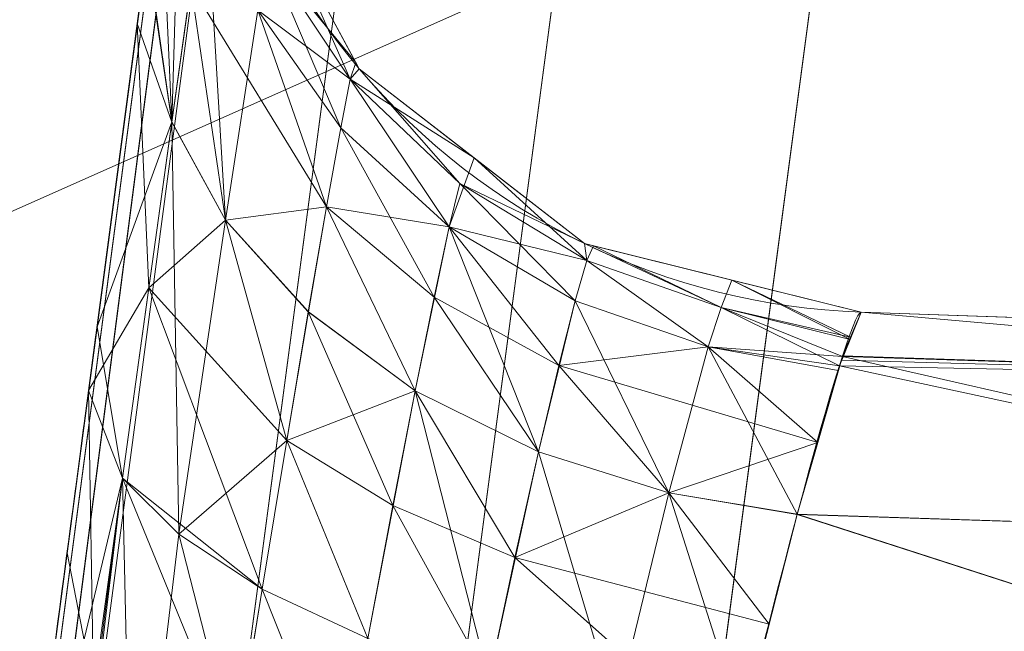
# Model space of a CAD drawing. Header units: millimetres. Extents: x -71 to 71, y -145 to 145.
# Tile 218 of 256: x -55.446 to -55.017, y 19.401 to 19.668. Entities that reach past the tile are written whole.
import ezdxf

# ---------------------------------------------------------------- set-up
doc = ezdxf.new("R2010")
doc.units = ezdxf.units.MM
doc.layers.add('1', color=7, linetype='CONTINUOUS')

msp = doc.modelspace()

# ---------------------------------------------------------------- linework, layer by layer
at = {"layer": '1', "color": 163, "linetype": 'Continuous', "lineweight": 13}
for p, q in [((-55.11141, 21.80146, -31.84225), (-55.95125, 15.47122, -31.84225)), ((-55.93935, 15.56095, -23.49908), (-55.11141, 21.80146, -23.49908)), ((-55.61932, 15.77237, -32.14206), (-54.82448, 21.7634, -32.14206)), ((-54.82448, 21.7634, -23.19927), (-55.60897, 15.8504, -23.19927)), ((-55.07945, 19.54042, -30.09268), (-54.73615, 19.52843, -30.08064)), ((-54.73615, 19.52843, -28.64025), (-55.07945, 19.54042, -28.6282)), ((-55.07945, 19.54042, -28.6282), (-55.07945, 19.54042, -30.09268)), ((-54.73615, 19.52843, -25.16386), (-55.07945, 19.54042, -25.15182)), ((-55.07945, 19.54042, -25.15182), (-55.07945, 19.54042, -26.52892)), ((-55.07945, 19.54042, -26.52892), (-54.73615, 19.52843, -26.51687))]:
    msp.add_line(p, q, dxfattribs=at)
at = {"layer": '1', "color": 163, "linetype": 'Continuous', "lineweight": 13, "extrusion": (-5.23961e-15, 1.15648e-14, -1)}
for centre, radius in [((0, 0, 144.00463), 61.01805), ((0, 0, 124.36979), 56.39529)]:
    msp.add_circle(centre, radius, dxfattribs=at)
at = {"layer": '1', "color": 163, "linetype": 'Continuous', "lineweight": 13}
msp.add_circle((0, 0, -145), 60.44338, dxfattribs=at)
msp.add_arc((0, 0, -142.50508), 63.56377, 137.72131, 170.379145, dxfattribs=at)
at = {"layer": '1', "color": 163, "linetype": 'Continuous', "lineweight": 13, "extrusion": (0, 0, -1)}
for centre in [(55.06898, 19.84024, 30.09268), (55.06898, 19.84024, 28.6282), (55.06898, 19.84024, 26.52892), (55.06898, 19.84024, 25.15182)]:
    msp.add_arc(centre, 0.3, 272, 7.5574, dxfattribs=at)
at = {"layer": '1', "color": 163, "linetype": 'Continuous', "lineweight": 13, "extrusion": (-0.991314, 0.131519, 4.16334e-17)}
for centre in [(-55.44566, 19.2821, -30.09473), (-55.44566, 19.2821, -26.53096)]:
    msp.add_ellipse(centre, major_axis=(0.07459, 0.56225, 0.20534), ratio=0.994688, start_param=0.345665, end_param=1.91987, dxfattribs=at)
at = {"layer": '1', "color": 163, "linetype": 'Continuous', "lineweight": 13, "extrusion": (-0.991314, 0.131519, -1.38778e-17)}
for centre in [(-55.44566, 19.2821, -28.62615), (-55.44566, 19.2821, -25.14977)]:
    msp.add_ellipse(centre, major_axis=(0.07459, 0.56225, -0.20534), ratio=0.994688, start_param=4.363315, end_param=5.937521, dxfattribs=at)
at = {"layer": '1', "color": 163, "linetype": 'Continuous', "lineweight": 13}
for points, knots in [([(-55.85495, 7.40745, -13.2876), (-55.82645, 7.57732, -13.23982), (-55.76854, 7.9149, -13.13734), (-55.6492, 8.58291, -12.91187), (-55.43158, 9.73691, -12.47957), (-55.09527, 11.35428, -11.79578), (-54.6482, 13.26388, -10.92701), (-54.15584, 15.14867, -10.02887), (-53.61637, 17.01449, -9.1185), (-53.02914, 18.86358, -8.2035), (-52.39393, 20.69768, -7.29037), (-51.71059, 22.51872, -6.38596), (-50.97869, 24.32681, -5.49349), (-49.93589, 26.71751, -4.31984), (-48.50419, 29.66625, -2.89087), (-46.57229, 33.13358, -1.25785), (-45.1344, 35.38883, -0.24202), (-44.37605, 36.50001, 0.24292)], [0, 0, 0, 0, 0.015625, 0.03125, 0.0625, 0.125, 0.1875, 0.25, 0.3125, 0.375, 0.4375, 0.5, 0.5625, 0.625, 0.75, 0.875, 1, 1, 1, 1]), ([(-51.58128, 36.4999, -45.00716), (-51.65224, 36.23769, -44.85745), (-51.78978, 35.70877, -44.56354), (-51.9829, 34.89774, -44.15052), (-52.16288, 34.06316, -43.77744), (-52.30136, 33.34414, -43.52136), (-52.40472, 32.75228, -43.36463), (-52.50019, 32.16552, -43.24975), (-52.56697, 31.70606, -43.20913), (-52.60983, 31.38293, -43.20913), (-52.65268, 31.06006, -43.20862), (-52.73428, 30.44508, -43.20783), (-52.97701, 28.6155, -43.20576), (-53.3442, 25.84808, -43.20233), (-53.83378, 22.15817, -43.19788), (-54.32335, 18.46827, -43.19342), (-54.81293, 14.77837, -43.18891), (-55.22087, 11.70344, -43.18546), (-55.54733, 9.24352, -43.18197), (-55.71051, 8.01355, -43.18051), (-55.79205, 7.39856, -43.18016)], [0, 0, 0, 0, 0.03125, 0.0625, 0.09375, 0.125, 0.140625, 0.15625, 0.185938, 0.1875, 0.189062, 0.21875, 0.25, 0.375, 0.5, 0.625, 0.75, 0.875, 0.9375, 1, 1, 1, 1]), ([(-56.5, 0, 18.81482), (-56.5, 0.85253, 18.81482), (-56.43969, 2.55754, 18.79919), (-56.08016, 5.94974, 18.70925), (-55.18827, 10.12383, 18.49387), (-53.45218, 14.92967, 18.08973), (-51.11648, 19.46228, 17.55493), (-48.25431, 23.65957, 16.89615), (-44.94083, 27.49542, 16.14452), (-41.24778, 30.94825, 15.33191), (-38.57396, 32.99249, 14.75639), (-37.19421, 33.94961, 14.46203)], [0, 0, 0, 0, 0.0625, 0.125, 0.25, 0.375, 0.5, 0.625, 0.75, 0.875, 1, 1, 1, 1]), ([(-43.49406, 28.81303, 9.62045), (-43.92215, 28.4025, 9.2513), (-44.75405, 27.57479, 8.49252), (-46.32434, 25.89358, 6.90504), (-48.11792, 23.74553, 4.81046), (-49.69541, 21.5428, 2.60286), (-50.83088, 19.75379, 0.78043), (-51.61967, 18.40079, -0.61265), (-52.34854, 17.03389, -2.02456), (-53.01897, 15.65157, -3.45037), (-53.59199, 14.34418, -4.80079), (-53.96342, 13.40865, -5.76993), (-54.17204, 12.85176, -6.34834), (-54.3767, 12.29306, -6.92639), (-54.70502, 11.34015, -7.89423), (-55.12465, 9.9612, -9.22974), (-55.45618, 8.68664, -10.37814), (-55.66777, 7.74677, -11.13128), (-55.78349, 7.18822, -11.53517), (-55.83992, 6.89855, -11.72214), (-55.86788, 6.75016, -11.80996)], [0, 0, 0, 0, 0.0625, 0.125, 0.25, 0.375, 0.4375, 0.5, 0.5625, 0.625, 0.6875, 0.738281, 0.75, 0.761719, 0.8125, 0.875, 0.9375, 0.96875, 0.984375, 1, 1, 1, 1])]:
    msp.add_open_spline(points, degree=3, knots=knots, dxfattribs=at)
for points in [[(-55.159, 19.24199, -30.39529), (-55.12145, 19.40456, -30.39473), (-55.08518, 19.54062, -30.25676), (-55.07945, 19.54042, -30.09268)], [(-55.07945, 19.54042, -28.6282), (-55.08518, 19.54062, -28.46412), (-55.12145, 19.40456, -28.32615), (-55.159, 19.24199, -28.3256)], [(-55.159, 19.24199, -26.83152), (-55.12145, 19.40456, -26.83096), (-55.08518, 19.54062, -26.693), (-55.07945, 19.54042, -26.52892)], [(-55.07945, 19.54042, -25.15182), (-55.08518, 19.54062, -24.98774), (-55.12145, 19.40456, -24.84977), (-55.159, 19.24199, -24.84921)]]:
    msp.add_open_spline(points, degree=3, dxfattribs=at)
for points in [[(24.58454, 55.21777, -145), (-60.11226, -6.31805, -145), (-57.48507, 18.67803, -145)], [(24.58454, 55.21777, -145), (-35.52772, -48.89972, -145), (-52.3455, -30.22169, -145), (-60.11226, -6.31805, -145)], [(24.58454, 55.21777, -145), (-57.48507, 18.67803, -145), (-44.91818, 40.44451, -145)], [(-54.12313, 14.97461, -10.03563), (-52.15257, 36.5, -15.77824), (-56.00922, 7.43084, -15.8119)], [(-54.00697, 20.85279, -43.1963), (-56.00922, 7.43084, -40.1881), (-52.15257, 36.5, -40.22176)], [(-56.00922, 7.43084, -15.8119), (-52.15257, 36.5, -15.77824), (-55.15611, 13.86105, -22.9419), (-55.19018, 13.60427, -22.88462)], [(-55.72726, 9.55609, -32.51549), (-55.69746, 9.78065, -32.38439), (-52.15257, 36.5, -40.22176), (-56.00922, 7.43084, -40.1881)], [(-52.15257, 36.5, -40.22176), (-55.69746, 9.78065, -32.38439), (-55.38908, 12.10504, -32.3999), (-55.3554, 12.35897, -32.45671)], [(-52.15257, 36.5, -40.22176), (-55.3554, 12.35897, -32.45671), (-55.19018, 13.60427, -32.45671)], [(-55.19018, 13.60427, -32.45671), (-55.16926, 13.76197, -32.43579), (-52.15257, 36.5, -40.22176)], [(-55.16926, 13.76197, -32.43579), (-55.1386, 13.99304, -32.31465), (-52.15257, 36.5, -40.22176)], [(-52.15257, 36.5, -15.77824), (-55.12889, 14.06624, -23.10051), (-55.15611, 13.86105, -22.9419)], [(-52.15257, 36.5, -40.22176), (-55.1386, 13.99304, -32.31465), (-54.94155, 15.47833, -32.39945), (-54.90758, 15.73431, -32.45671)], [(-54.89919, 15.79756, -22.88462), (-54.91982, 15.6421, -22.90527), (-55.12889, 14.06624, -23.10051), (-52.15257, 36.5, -15.77824)], [(-60.68379, 6.37812, -144.00463), (-52.84319, 30.50903, -144.00463), (-52.3455, 30.22169, -145), (-60.11226, 6.31805, -145)], [(-48.83975, 28.19764, -124.36979), (-63.93971, 25.3523, -124.58601), (-62.99786, 11.3444, -124.51795)], [(-62.99786, 11.3444, -124.51795), (-55.53851, 9.79294, -124.36979), (-48.83975, 28.19764, -124.36979)], [(-55.11141, 21.80146, -31.84225), (-55.95125, 15.47122, -31.84225), (-55.95128, 15.47099, -31.83029)], [(-55.95128, 15.47099, -31.83029), (-55.95128, 15.47099, -30.70706), (-55.44592, 19.28006, -30.6951), (-55.11141, 21.80146, -31.84225)], [(-55.94466, 15.47901, -31.89948), (-55.95125, 15.47122, -31.84225), (-55.11141, 21.80146, -31.84225)], [(-55.92573, 15.49752, -31.95461), (-55.94466, 15.47901, -31.89948), (-55.11141, 21.80146, -31.84225)], [(-55.93938, 15.56073, -24.53781), (-55.93938, 15.56073, -23.51067), (-55.11141, 21.80146, -23.49908), (-55.44592, 19.28006, -24.5494)], [(-55.93938, 15.56073, -23.51067), (-55.93935, 15.56095, -23.49908), (-55.11141, 21.80146, -23.49908)], [(-55.11141, 21.80146, -23.49908), (-55.93935, 15.56095, -23.49908), (-55.93279, 15.56844, -23.44185)], [(-55.11141, 21.80146, -23.49908), (-55.93279, 15.56844, -23.44185), (-55.91396, 15.58624, -23.38672)], [(-55.11141, 21.80146, -31.84225), (-55.08976, 21.79859, -31.95461), (-55.92573, 15.49752, -31.95461)], [(-55.92573, 15.49752, -31.95461), (-55.08976, 21.79859, -31.95461), (-55.02797, 21.79039, -32.05061), (-55.85409, 15.56362, -32.05061)], [(-55.91396, 15.58624, -23.38672), (-55.08976, 21.79859, -23.38672), (-55.11141, 21.80146, -23.49908)], [(-55.84266, 15.64978, -23.29072), (-55.02797, 21.79039, -23.29072), (-55.08976, 21.79859, -23.38672), (-55.91396, 15.58624, -23.38672)], [(-55.11141, 21.80146, -23.49908), (-55.41224, 19.53398, -24.6062), (-55.44592, 19.28006, -24.5494)], [(-55.44592, 19.28006, -30.6951), (-55.4253, 19.43552, -30.67445), (-55.11141, 21.80146, -31.84225)], [(-55.4253, 19.43552, -30.67445), (-55.39469, 19.66623, -30.55331), (-55.11141, 21.80146, -31.84225)], [(-55.11141, 21.80146, -23.49908), (-55.38489, 19.74012, -24.76571), (-55.41224, 19.53398, -24.6062)], [(-55.39469, 19.66623, -30.55331), (-55.37377, 19.82394, -30.34608), (-55.11141, 21.80146, -31.84225)], [(-55.85409, 15.56362, -32.05061), (-55.02797, 21.79039, -32.05061), (-54.93504, 21.77806, -32.11628), (-55.74674, 15.65991, -32.11628)], [(-55.73581, 15.74232, -23.22504), (-54.93504, 21.77806, -23.22504), (-55.02797, 21.79039, -23.29072), (-55.84266, 15.64978, -23.29072)], [(-55.74674, 15.65991, -32.11628), (-54.93504, 21.77806, -32.11628), (-54.82448, 21.7634, -32.14206), (-55.61932, 15.77237, -32.14206)], [(-55.60897, 15.8504, -23.19927), (-54.82448, 21.7634, -23.19927), (-54.93504, 21.77806, -23.22504), (-55.73581, 15.74232, -23.22504)], [(-54.39769, 21.7783, -32.1569), (-55.19451, 15.77237, -32.1569), (-55.61932, 15.77237, -32.14206), (-54.82448, 21.7634, -32.14206)], [(-55.18612, 15.83563, -23.18443), (-54.39769, 21.7783, -23.18443), (-54.82448, 21.7634, -23.19927), (-55.60897, 15.8504, -23.19927)], [(-55.19451, 15.77237, -32.1569), (-54.39769, 21.7783, -32.1569), (-54.28714, 21.76363, -32.18267), (-55.08396, 15.75771, -32.18267)], [(-54.39769, 21.7783, -23.18443), (-55.18612, 15.83563, -23.18443), (-55.07556, 15.82096, -23.15865), (-54.28714, 21.76363, -23.15865)], [(-55.08396, 15.75771, -32.18267), (-54.28714, 21.76363, -32.18267), (-54.1942, 21.7513, -32.24834), (-54.99102, 15.74538, -32.24834)], [(-54.28714, 21.76363, -23.15865), (-55.07556, 15.82096, -23.15865), (-54.98263, 15.80863, -23.09298), (-54.1942, 21.7513, -23.09298)], [(-54.00697, 20.85279, -43.1963), (-55.75953, 7.64372, -43.18044), (-55.79206, 7.39856, -43.18013), (-56.00922, 7.43084, -40.1881)], [(-55.75953, 7.64372, -43.18044), (-54.00697, 20.85279, -43.1963), (-49.60474, 20.81411, -59.44876)], [(-49.60474, 20.81411, -59.44876), (-52.65081, 4.02761, -59.44648), (-55.75953, 7.64372, -43.18044)], [(-55.39469, 19.66623, -26.98955), (-55.37377, 19.82394, -26.78231), (-55.38489, 19.74012, -28.2421)], [(-55.37377, 19.82394, -30.34608), (-55.39062, 19.69689, -30.51302), (-55.37967, 19.62331, -30.44047)], [(-55.37377, 19.82394, -26.78231), (-55.39062, 19.69689, -26.94926), (-55.37967, 19.62331, -26.8767)], [(-55.37967, 19.62331, -30.44047), (-55.36507, 19.72783, -30.28219), (-55.37377, 19.82394, -30.34608)], [(-55.37967, 19.62331, -26.8767), (-55.36507, 19.72783, -26.71843), (-55.37377, 19.82394, -26.78231)], [(-55.35687, 19.75588, -28.6282), (-55.35687, 19.75588, -30.09268), (-55.29805, 19.64651, -30.09268), (-55.29805, 19.64651, -28.6282)], [(-55.33825, 19.69665, -28.54223), (-55.35687, 19.75588, -28.6282), (-55.2995, 19.64922, -28.6282)], [(-55.35687, 19.75588, -25.15182), (-55.35687, 19.75588, -26.52892), (-55.29805, 19.64651, -26.52892), (-55.29805, 19.64651, -25.15182)], [(-55.33825, 19.69665, -25.06585), (-55.35687, 19.75588, -25.15182), (-55.2995, 19.64922, -25.15182)], [(-55.39469, 19.66623, -26.98955), (-55.38489, 19.74012, -28.2421), (-55.41224, 19.53398, -28.08259)], [(-55.37969, 19.62333, -28.28039), (-55.39044, 19.69829, -28.20973), (-55.38489, 19.74012, -28.2421)], [(-55.37969, 19.62333, -24.80401), (-55.39044, 19.69829, -24.73335), (-55.38489, 19.74012, -24.76571)], [(-55.38489, 19.74012, -28.2421), (-55.37138, 19.68293, -28.35445), (-55.37969, 19.62333, -28.28039)], [(-55.38489, 19.74012, -24.76571), (-55.37138, 19.68293, -24.87806), (-55.37969, 19.62333, -24.80401)], [(-55.36507, 19.72783, -30.28219), (-55.37967, 19.62331, -30.44047), (-55.35623, 19.58052, -30.40125)], [(-55.36507, 19.72783, -26.71843), (-55.37967, 19.62331, -26.8767), (-55.35623, 19.58052, -26.83748)], [(-55.35623, 19.58052, -30.40125), (-55.34221, 19.67209, -30.26022), (-55.36507, 19.72783, -30.28219)], [(-55.35623, 19.58052, -26.83748), (-55.34221, 19.67209, -26.69645), (-55.36507, 19.72783, -26.71843)], [(-55.30193, 19.64202, -30.16852), (-55.331, 19.70777, -30.09268), (-55.34221, 19.67209, -30.26022)], [(-55.30193, 19.64202, -26.60476), (-55.331, 19.70777, -26.52892), (-55.34221, 19.67209, -26.69645)], [(-55.30193, 19.64202, -30.16852), (-55.29949, 19.6492, -30.09268), (-55.331, 19.70777, -30.09268)], [(-55.30193, 19.64202, -26.60476), (-55.29949, 19.6492, -26.52892), (-55.331, 19.70777, -26.52892)], [(-55.41224, 19.53398, -28.08259), (-55.39044, 19.69829, -28.20973), (-55.37969, 19.62333, -28.28039)], [(-55.41224, 19.53398, -24.6062), (-55.39044, 19.69829, -24.73335), (-55.37969, 19.62333, -24.80401)], [(-55.37967, 19.62331, -30.44047), (-55.39062, 19.69689, -30.51302), (-55.39469, 19.66623, -30.55331)], [(-55.37967, 19.62331, -26.8767), (-55.39062, 19.69689, -26.94926), (-55.39469, 19.66623, -26.98955)], [(-55.30611, 19.62072, -28.48011), (-55.34222, 19.67212, -28.46065), (-55.33825, 19.69665, -28.54223)], [(-55.30611, 19.62072, -25.00373), (-55.34222, 19.67212, -24.98427), (-55.33825, 19.69665, -25.06585)], [(-55.33825, 19.69665, -28.54223), (-55.30195, 19.64204, -28.55236), (-55.30611, 19.62072, -28.48011)], [(-55.2995, 19.64922, -28.6282), (-55.30195, 19.64204, -28.55236), (-55.33825, 19.69665, -28.54223)], [(-55.33825, 19.69665, -25.06585), (-55.30195, 19.64204, -25.07597), (-55.30611, 19.62072, -25.00373)], [(-55.2995, 19.64922, -25.15182), (-55.30195, 19.64204, -25.07597), (-55.33825, 19.69665, -25.06585)], [(-55.35624, 19.58054, -28.31961), (-55.37969, 19.62333, -28.28039), (-55.37138, 19.68293, -28.35445)], [(-55.35624, 19.58054, -24.84323), (-55.37969, 19.62333, -24.80401), (-55.37138, 19.68293, -24.87806)], [(-55.35624, 19.58054, -28.31961), (-55.37138, 19.68293, -28.35445), (-55.31229, 19.5864, -28.41354)], [(-55.31229, 19.5864, -28.41354), (-55.37138, 19.68293, -28.35445), (-55.34222, 19.67212, -28.46065)], [(-55.35624, 19.58054, -24.84323), (-55.37138, 19.68293, -24.87806), (-55.31229, 19.5864, -24.93715)], [(-55.31229, 19.5864, -24.93715), (-55.37138, 19.68293, -24.87806), (-55.34222, 19.67212, -24.98427)], [(-55.31228, 19.58638, -30.30734), (-55.34221, 19.67209, -30.26022), (-55.35623, 19.58052, -30.40125)], [(-55.31228, 19.58638, -26.74357), (-55.34221, 19.67209, -26.69645), (-55.35623, 19.58052, -26.83748)], [(-55.34222, 19.67212, -28.46065), (-55.30611, 19.62072, -28.48011), (-55.31229, 19.5864, -28.41354)], [(-55.34222, 19.67212, -24.98427), (-55.30611, 19.62072, -25.00373), (-55.31229, 19.5864, -24.93715)], [(-55.34221, 19.67209, -30.26022), (-55.3061, 19.62071, -30.24076), (-55.30193, 19.64202, -30.16852)], [(-55.31228, 19.58638, -30.30734), (-55.3061, 19.62071, -30.24076), (-55.34221, 19.67209, -30.26022)], [(-55.34221, 19.67209, -26.69645), (-55.3061, 19.62071, -26.677), (-55.30193, 19.64202, -26.60476)], [(-55.31228, 19.58638, -26.74357), (-55.3061, 19.62071, -26.677), (-55.34221, 19.67209, -26.69645)], [(-55.4253, 19.43552, -27.11068), (-55.39469, 19.66623, -26.98955), (-55.41224, 19.53398, -28.08259)], [(-55.38969, 19.55104, -30.50209), (-55.39469, 19.66623, -30.55331), (-55.41591, 19.50626, -30.63731)], [(-55.38969, 19.55104, -26.93832), (-55.39469, 19.66623, -26.98955), (-55.41591, 19.50626, -27.07354)], [(-55.39469, 19.66623, -30.55331), (-55.38969, 19.55104, -30.50209), (-55.37967, 19.62331, -30.44047)], [(-55.39469, 19.66623, -26.98955), (-55.38969, 19.55104, -26.93832), (-55.37967, 19.62331, -26.8767)], [(-55.30195, 19.64204, -28.55236), (-55.2995, 19.64922, -28.6282), (-55.29805, 19.64651, -28.6282)], [(-55.30195, 19.64204, -25.07597), (-55.2995, 19.64922, -25.15182), (-55.29805, 19.64651, -25.15182)], [(-55.29805, 19.64651, -30.09268), (-55.29949, 19.6492, -30.09268), (-55.30193, 19.64202, -30.16852)], [(-55.29805, 19.64651, -26.52892), (-55.29949, 19.6492, -26.52892), (-55.30193, 19.64202, -26.60476)], [(-55.30195, 19.64204, -28.55236), (-55.29805, 19.64651, -28.6282), (-55.24798, 19.60763, -28.6282)], [(-55.30195, 19.64204, -25.07597), (-55.29805, 19.64651, -25.15182), (-55.24798, 19.60763, -25.15182)], [(-55.29805, 19.64651, -30.09268), (-55.30193, 19.64202, -30.16852), (-55.25425, 19.59647, -30.16057)], [(-55.29805, 19.64651, -26.52892), (-55.30193, 19.64202, -26.60476), (-55.25425, 19.59647, -26.59681)], [(-55.25425, 19.59647, -30.16057), (-55.19997, 19.57035, -30.09268), (-55.29805, 19.64651, -30.09268)], [(-55.29805, 19.64651, -28.6282), (-55.29805, 19.64651, -30.09268), (-55.19997, 19.57035, -30.09268), (-55.19997, 19.57035, -28.6282)], [(-55.25425, 19.59647, -26.59681), (-55.19997, 19.57035, -26.52892), (-55.29805, 19.64651, -26.52892)], [(-55.29805, 19.64651, -25.15182), (-55.29805, 19.64651, -26.52892), (-55.19997, 19.57035, -26.52892), (-55.19997, 19.57035, -25.15182)], [(-55.25883, 19.57757, -28.49554), (-55.30611, 19.62072, -28.48011), (-55.30195, 19.64204, -28.55236)], [(-55.25883, 19.57757, -25.01916), (-55.30611, 19.62072, -25.00373), (-55.30195, 19.64204, -25.07597)], [(-55.30193, 19.64202, -30.16852), (-55.3061, 19.62071, -30.24076), (-55.25882, 19.57756, -30.22533)], [(-55.30193, 19.64202, -26.60476), (-55.3061, 19.62071, -26.677), (-55.25882, 19.57756, -26.66157)], [(-55.24798, 19.60763, -28.6282), (-55.25883, 19.57757, -28.49554), (-55.30195, 19.64204, -28.55236)], [(-55.24798, 19.60763, -25.15182), (-55.25883, 19.57757, -25.01916), (-55.30195, 19.64204, -25.07597)], [(-55.25882, 19.57756, -30.22533), (-55.25425, 19.59647, -30.16057), (-55.30193, 19.64202, -30.16852)], [(-55.25882, 19.57756, -26.66157), (-55.25425, 19.59647, -26.59681), (-55.30193, 19.64202, -26.60476)], [(-55.37969, 19.62333, -28.28039), (-55.40116, 19.46808, -28.17177), (-55.41224, 19.53398, -28.08259)], [(-55.37969, 19.62333, -24.80401), (-55.40116, 19.46808, -24.69539), (-55.41224, 19.53398, -24.6062)], [(-55.37661, 19.44356, -28.22208), (-55.40116, 19.46808, -28.17177), (-55.37969, 19.62333, -28.28039)], [(-55.37661, 19.44356, -24.74569), (-55.40116, 19.46808, -24.69539), (-55.37969, 19.62333, -24.80401)], [(-55.35623, 19.58052, -30.40125), (-55.37967, 19.62331, -30.44047), (-55.38969, 19.55104, -30.50209)], [(-55.35623, 19.58052, -26.83748), (-55.37967, 19.62331, -26.8767), (-55.38969, 19.55104, -26.93832)], [(-55.37969, 19.62333, -28.28039), (-55.35624, 19.58054, -28.31961), (-55.37661, 19.44356, -28.22208)], [(-55.37969, 19.62333, -24.80401), (-55.35624, 19.58054, -24.84323), (-55.37661, 19.44356, -24.74569)], [(-55.31229, 19.5864, -28.41354), (-55.30611, 19.62072, -28.48011), (-55.25883, 19.57757, -28.49554)], [(-55.31229, 19.5864, -24.93715), (-55.30611, 19.62072, -25.00373), (-55.25883, 19.57757, -25.01916)], [(-55.3061, 19.62071, -30.24076), (-55.31228, 19.58638, -30.30734), (-55.26537, 19.54702, -30.2851)], [(-55.3061, 19.62071, -26.677), (-55.31228, 19.58638, -26.74357), (-55.26537, 19.54702, -26.72134)], [(-55.26537, 19.54702, -30.2851), (-55.25882, 19.57756, -30.22533), (-55.3061, 19.62071, -30.24076)], [(-55.26537, 19.54702, -26.72134), (-55.25882, 19.57756, -26.66157), (-55.3061, 19.62071, -26.677)], [(-55.19896, 19.56292, -28.56558), (-55.25883, 19.57757, -28.49554), (-55.24798, 19.60763, -28.6282)], [(-55.19896, 19.56292, -25.0892), (-55.25883, 19.57757, -25.01916), (-55.24798, 19.60763, -25.15182)], [(-55.24798, 19.60763, -28.6282), (-55.19997, 19.57035, -28.6282), (-55.19896, 19.56292, -28.56558)], [(-55.24798, 19.60763, -25.15182), (-55.19997, 19.57035, -25.15182), (-55.19896, 19.56292, -25.0892)], [(-55.25425, 19.59647, -30.16057), (-55.25882, 19.57756, -30.22533), (-55.20403, 19.54541, -30.21489)], [(-55.25425, 19.59647, -26.59681), (-55.25882, 19.57756, -26.66157), (-55.20403, 19.54541, -26.65112)], [(-55.20403, 19.54541, -30.21489), (-55.19895, 19.56291, -30.1553), (-55.25425, 19.59647, -30.16057)], [(-55.25425, 19.59647, -30.16057), (-55.19895, 19.56291, -30.1553), (-55.19997, 19.57035, -30.09268)], [(-55.20403, 19.54541, -26.65112), (-55.19895, 19.56291, -26.59153), (-55.25425, 19.59647, -26.59681)], [(-55.25425, 19.59647, -26.59681), (-55.19895, 19.56291, -26.59153), (-55.19997, 19.57035, -26.52892)], [(-55.31229, 19.5864, -28.41354), (-55.32022, 19.54051, -28.35461), (-55.35624, 19.58054, -28.31961)], [(-55.31229, 19.5864, -24.93715), (-55.32022, 19.54051, -24.87822), (-55.35624, 19.58054, -24.84323)], [(-55.35623, 19.58052, -30.40125), (-55.32021, 19.5405, -30.36626), (-55.31228, 19.58638, -30.30734)], [(-55.35623, 19.58052, -26.83748), (-55.32021, 19.5405, -26.8025), (-55.31228, 19.58638, -26.74357)], [(-55.27366, 19.50611, -28.38278), (-55.32022, 19.54051, -28.35461), (-55.31229, 19.5864, -28.41354)], [(-55.27366, 19.50611, -24.9064), (-55.32022, 19.54051, -24.87822), (-55.31229, 19.5864, -24.93715)], [(-55.31228, 19.58638, -30.30734), (-55.32021, 19.5405, -30.36626), (-55.27364, 19.5061, -30.3381)], [(-55.31228, 19.58638, -26.74357), (-55.32021, 19.5405, -26.8025), (-55.27364, 19.5061, -26.77433)], [(-55.25883, 19.57757, -28.49554), (-55.27366, 19.50611, -28.38278), (-55.31229, 19.5864, -28.41354)], [(-55.25883, 19.57757, -25.01916), (-55.27366, 19.50611, -24.9064), (-55.31229, 19.5864, -24.93715)], [(-55.27364, 19.5061, -30.3381), (-55.26537, 19.54702, -30.2851), (-55.31228, 19.58638, -30.30734)], [(-55.27364, 19.5061, -26.77433), (-55.26537, 19.54702, -26.72134), (-55.31228, 19.58638, -26.74357)], [(-55.35623, 19.58052, -30.40125), (-55.38969, 19.55104, -30.50209), (-55.32964, 19.48447, -30.41566)], [(-55.35623, 19.58052, -26.83748), (-55.38969, 19.55104, -26.93832), (-55.32964, 19.48447, -26.85189)], [(-55.37661, 19.44356, -28.22208), (-55.35624, 19.58054, -28.31961), (-55.32965, 19.48448, -28.30521)], [(-55.37661, 19.44356, -24.74569), (-55.35624, 19.58054, -24.84323), (-55.32965, 19.48448, -24.82883)], [(-55.35624, 19.58054, -28.31961), (-55.32022, 19.54051, -28.35461), (-55.32965, 19.48448, -28.30521)], [(-55.35624, 19.58054, -24.84323), (-55.32022, 19.54051, -24.87822), (-55.32965, 19.48448, -24.82883)], [(-55.32964, 19.48447, -30.41566), (-55.32021, 19.5405, -30.36626), (-55.35623, 19.58052, -30.40125)], [(-55.32964, 19.48447, -26.85189), (-55.32021, 19.5405, -26.8025), (-55.35623, 19.58052, -26.83748)], [(-55.21998, 19.47948, -28.40245), (-55.27366, 19.50611, -28.38278), (-55.25883, 19.57757, -28.49554)], [(-55.21998, 19.47948, -24.92607), (-55.27366, 19.50611, -24.9064), (-55.25883, 19.57757, -25.01916)], [(-55.25882, 19.57756, -30.22533), (-55.26537, 19.54702, -30.2851), (-55.21113, 19.51721, -30.2698)], [(-55.25882, 19.57756, -26.66157), (-55.26537, 19.54702, -26.72134), (-55.21113, 19.51721, -26.70603)], [(-55.25883, 19.57757, -28.49554), (-55.20404, 19.54542, -28.50599), (-55.21998, 19.47948, -28.40245)], [(-55.19896, 19.56292, -28.56558), (-55.20404, 19.54542, -28.50599), (-55.25883, 19.57757, -28.49554)], [(-55.25883, 19.57757, -25.01916), (-55.20404, 19.54542, -25.02961), (-55.21998, 19.47948, -24.92607)], [(-55.19896, 19.56292, -25.0892), (-55.20404, 19.54542, -25.02961), (-55.25883, 19.57757, -25.01916)], [(-55.21113, 19.51721, -30.2698), (-55.20403, 19.54541, -30.21489), (-55.25882, 19.57756, -30.22533)], [(-55.21113, 19.51721, -26.70603), (-55.20403, 19.54541, -26.65112), (-55.25882, 19.57756, -26.66157)], [(-55.19997, 19.57035, -30.09268), (-55.19895, 19.56291, -30.1553), (-55.14048, 19.54244, -30.15278)], [(-55.14048, 19.54244, -30.15278), (-55.13573, 19.55439, -30.09268), (-55.19997, 19.57035, -30.09268)], [(-55.19997, 19.57035, -28.6282), (-55.19997, 19.57035, -30.09268), (-55.07945, 19.54042, -30.09268), (-55.07945, 19.54042, -28.6282)], [(-55.19997, 19.57035, -28.6282), (-55.19599, 19.56936, -28.6282), (-55.19896, 19.56292, -28.56558)], [(-55.19997, 19.57035, -26.52892), (-55.19895, 19.56291, -26.59153), (-55.14048, 19.54244, -26.58902)], [(-55.14048, 19.54244, -26.58902), (-55.13573, 19.55439, -26.52892), (-55.19997, 19.57035, -26.52892)], [(-55.19997, 19.57035, -25.15182), (-55.19997, 19.57035, -26.52892), (-55.07945, 19.54042, -26.52892), (-55.07945, 19.54042, -25.15182)], [(-55.19997, 19.57035, -25.15182), (-55.19599, 19.56936, -25.15182), (-55.19896, 19.56292, -25.0892)], [(-55.14048, 19.54244, -28.5681), (-55.19896, 19.56292, -28.56558), (-55.19599, 19.56936, -28.6282)], [(-55.14048, 19.54244, -25.09172), (-55.19896, 19.56292, -25.0892), (-55.19599, 19.56936, -25.15182)], [(-55.19599, 19.56936, -28.6282), (-55.13573, 19.5544, -28.6282), (-55.14048, 19.54244, -28.5681)], [(-55.19599, 19.56936, -25.15182), (-55.13573, 19.5544, -25.15182), (-55.14048, 19.54244, -25.09172)], [(-55.14609, 19.52534, -28.51125), (-55.20404, 19.54542, -28.50599), (-55.19896, 19.56292, -28.56558)], [(-55.14609, 19.52534, -25.03487), (-55.20404, 19.54542, -25.02961), (-55.19896, 19.56292, -25.0892)], [(-55.19895, 19.56291, -30.1553), (-55.20403, 19.54541, -30.21489), (-55.14608, 19.52533, -30.20963)], [(-55.19895, 19.56291, -26.59153), (-55.20403, 19.54541, -26.65112), (-55.14608, 19.52533, -26.64586)], [(-55.19896, 19.56292, -28.56558), (-55.14048, 19.54244, -28.5681), (-55.14609, 19.52534, -28.51125)], [(-55.19896, 19.56292, -25.0892), (-55.14048, 19.54244, -25.09172), (-55.14609, 19.52534, -25.03487)], [(-55.14608, 19.52533, -30.20963), (-55.14048, 19.54244, -30.15278), (-55.19895, 19.56291, -30.1553)], [(-55.14608, 19.52533, -26.64586), (-55.14048, 19.54244, -26.58902), (-55.19895, 19.56291, -26.59153)], [(-55.41591, 19.50626, -30.63731), (-55.40115, 19.46807, -30.54908), (-55.38969, 19.55104, -30.50209)], [(-55.41591, 19.50626, -27.07354), (-55.40115, 19.46807, -26.98531), (-55.38969, 19.55104, -26.93832)], [(-55.38969, 19.55104, -30.50209), (-55.40115, 19.46807, -30.54908), (-55.34031, 19.4197, -30.4537)], [(-55.38969, 19.55104, -26.93832), (-55.40115, 19.46807, -26.98531), (-55.34031, 19.4197, -26.88993)], [(-55.34031, 19.4197, -30.4537), (-55.32964, 19.48447, -30.41566), (-55.38969, 19.55104, -30.50209)], [(-55.34031, 19.4197, -26.88993), (-55.32964, 19.48447, -26.85189), (-55.38969, 19.55104, -26.93832)], [(-55.08426, 19.52854, -28.56939), (-55.14048, 19.54244, -28.5681), (-55.13573, 19.5544, -28.6282)], [(-55.08426, 19.52854, -25.093), (-55.14048, 19.54244, -25.09172), (-55.13573, 19.5544, -25.15182)], [(-55.13573, 19.55439, -30.09268), (-55.14048, 19.54244, -30.15278), (-55.08403, 19.52958, -30.15182)], [(-55.13573, 19.55439, -26.52892), (-55.14048, 19.54244, -26.58902), (-55.08403, 19.52958, -26.58805)], [(-55.13573, 19.5544, -28.6282), (-55.07945, 19.54042, -28.6282), (-55.08426, 19.52854, -28.56939)], [(-55.13573, 19.5544, -25.15182), (-55.07945, 19.54042, -25.15182), (-55.08426, 19.52854, -25.093)], [(-55.08403, 19.52958, -30.15182), (-55.07945, 19.54042, -30.09268), (-55.13573, 19.55439, -30.09268)], [(-55.08403, 19.52958, -26.58805), (-55.07945, 19.54042, -26.52892), (-55.13573, 19.55439, -26.52892)], [(-55.26537, 19.54702, -30.2851), (-55.27364, 19.5061, -30.3381), (-55.21997, 19.47948, -30.31843)], [(-55.26537, 19.54702, -26.72134), (-55.27364, 19.5061, -26.77433), (-55.21997, 19.47948, -26.75466)], [(-55.21997, 19.47948, -30.31843), (-55.21113, 19.51721, -30.2698), (-55.26537, 19.54702, -30.2851)], [(-55.21997, 19.47948, -26.75466), (-55.21113, 19.51721, -26.70603), (-55.26537, 19.54702, -26.72134)], [(-55.16326, 19.4616, -28.41316), (-55.21998, 19.47948, -28.40245), (-55.20404, 19.54542, -28.50599)], [(-55.16326, 19.4616, -24.93678), (-55.21998, 19.47948, -24.92607), (-55.20404, 19.54542, -25.02961)], [(-55.14608, 19.52533, -30.20963), (-55.20403, 19.54541, -30.21489), (-55.21113, 19.51721, -30.2698)], [(-55.14608, 19.52533, -26.64586), (-55.20403, 19.54541, -26.65112), (-55.21113, 19.51721, -26.70603)], [(-55.20404, 19.54542, -28.50599), (-55.14609, 19.52534, -28.51125), (-55.16326, 19.4616, -28.41316)], [(-55.20404, 19.54542, -25.02961), (-55.14609, 19.52534, -25.03487), (-55.16326, 19.4616, -24.93678)], [(-55.08891, 19.51707, -28.51258), (-55.14609, 19.52534, -28.51125), (-55.14048, 19.54244, -28.5681)], [(-55.08891, 19.51707, -25.0362), (-55.14609, 19.52534, -25.03487), (-55.14048, 19.54244, -25.09172)], [(-55.14048, 19.54244, -30.15278), (-55.14608, 19.52533, -30.20963), (-55.08764, 19.52105, -30.19836)], [(-55.14048, 19.54244, -26.58902), (-55.14608, 19.52533, -26.64586), (-55.08764, 19.52105, -26.63459)], [(-55.08764, 19.52105, -30.19836), (-55.08403, 19.52958, -30.15182), (-55.14048, 19.54244, -30.15278)], [(-55.14048, 19.54244, -28.5681), (-55.08426, 19.52854, -28.56939), (-55.08891, 19.51707, -28.51258)], [(-55.08764, 19.52105, -26.63459), (-55.08403, 19.52958, -26.58805), (-55.14048, 19.54244, -26.58902)], [(-55.14048, 19.54244, -25.09172), (-55.08426, 19.52854, -25.093), (-55.08891, 19.51707, -25.0362)], [(-55.28337, 19.45607, -28.33827), (-55.32965, 19.48448, -28.30521), (-55.32022, 19.54051, -28.35461)], [(-55.28337, 19.45607, -24.86189), (-55.32965, 19.48448, -24.82883), (-55.32022, 19.54051, -24.87822)], [(-55.27364, 19.5061, -30.3381), (-55.32021, 19.5405, -30.36626), (-55.32964, 19.48447, -30.41566)], [(-55.27364, 19.5061, -26.77433), (-55.32021, 19.5405, -26.8025), (-55.32964, 19.48447, -26.85189)], [(-55.32022, 19.54051, -28.35461), (-55.27366, 19.50611, -28.38278), (-55.28337, 19.45607, -28.33827)], [(-55.32022, 19.54051, -24.87822), (-55.27366, 19.50611, -24.9064), (-55.28337, 19.45607, -24.86189)], [(-54.73315, 19.50969, -28.53626), (-55.08794, 19.51946, -28.52441), (-55.07945, 19.54042, -28.6282)], [(-54.73315, 19.50969, -25.05988), (-55.08794, 19.51946, -25.04803), (-55.07945, 19.54042, -25.15182)], [(-55.07945, 19.54042, -30.09268), (-55.08753, 19.52131, -30.19693), (-54.73315, 19.50969, -30.18462)], [(-55.07945, 19.54042, -26.52892), (-55.08753, 19.52131, -26.63316), (-54.73315, 19.50969, -26.62086)], [(-54.73315, 19.50969, -30.18462), (-54.73615, 19.52843, -30.08064), (-55.07945, 19.54042, -30.09268)], [(-55.07945, 19.54042, -28.6282), (-54.73615, 19.52843, -28.64025), (-54.73315, 19.50969, -28.53626)], [(-54.73315, 19.50969, -26.62086), (-54.73615, 19.52843, -26.51687), (-55.07945, 19.54042, -26.52892)], [(-55.07945, 19.54042, -25.15182), (-54.73615, 19.52843, -25.16386), (-54.73315, 19.50969, -25.05988)], [(-54.73615, 19.52843, -30.08064), (-54.73615, 19.52843, -28.64025), (-55.07945, 19.54042, -28.6282), (-55.07945, 19.54042, -30.09268)], [(-54.73615, 19.52843, -25.16386), (-55.07945, 19.54042, -25.15182), (-55.07945, 19.54042, -26.52892), (-54.73615, 19.52843, -26.51687)], [(-55.44592, 19.28006, -28.02578), (-55.41224, 19.53398, -28.08259), (-55.40116, 19.46808, -28.17177)], [(-55.44592, 19.28006, -24.5494), (-55.41224, 19.53398, -24.6062), (-55.40116, 19.46808, -24.69539)], [(-55.4253, 19.43552, -27.11068), (-55.41224, 19.53398, -28.08259), (-55.44592, 19.28006, -28.02578)], [(-55.21113, 19.51721, -30.2698), (-55.09836, 19.48352, -30.25669), (-55.14608, 19.52533, -30.20963)], [(-55.21113, 19.51721, -26.70603), (-55.09836, 19.48352, -26.69292), (-55.14608, 19.52533, -26.64586)], [(-55.10727, 19.45234, -28.41568), (-55.16326, 19.4616, -28.41316), (-55.14609, 19.52534, -28.51125)], [(-55.10727, 19.45234, -24.93929), (-55.16326, 19.4616, -24.93678), (-55.14609, 19.52534, -25.03487)], [(-55.14609, 19.52534, -28.51125), (-55.08891, 19.51707, -28.51258), (-55.10727, 19.45234, -28.41568)], [(-55.14609, 19.52534, -25.03487), (-55.08891, 19.51707, -25.0362), (-55.10727, 19.45234, -24.93929)], [(-55.14608, 19.52533, -30.20963), (-55.08939, 19.51493, -30.20787), (-55.08764, 19.52105, -30.19836)], [(-55.09836, 19.48352, -30.25669), (-55.08939, 19.51493, -30.20787), (-55.14608, 19.52533, -30.20963)], [(-55.14608, 19.52533, -26.64586), (-55.08939, 19.51493, -26.64411), (-55.08764, 19.52105, -26.63459)], [(-55.09836, 19.48352, -26.69292), (-55.08939, 19.51493, -26.64411), (-55.14608, 19.52533, -26.64586)], [(-55.08764, 19.52105, -30.19836), (-55.1073, 19.45224, -30.3053), (-54.73179, 19.44, -30.293)], [(-55.08764, 19.52105, -26.63459), (-55.1073, 19.45224, -26.74154), (-54.73179, 19.44, -26.72923)], [(-54.73315, 19.50969, -30.18462), (-55.08753, 19.52131, -30.19693), (-55.08764, 19.52105, -30.19836)], [(-54.73315, 19.50969, -26.62086), (-55.08753, 19.52131, -26.63316), (-55.08764, 19.52105, -26.63459)], [(-55.08764, 19.52105, -30.19836), (-54.73179, 19.44, -30.293), (-54.73315, 19.50969, -30.18462)], [(-55.08764, 19.52105, -26.63459), (-54.73179, 19.44, -26.72923), (-54.73315, 19.50969, -26.62086)], [(-55.21113, 19.51721, -30.2698), (-55.21997, 19.47948, -30.31843), (-55.16325, 19.46159, -30.30772)], [(-55.21113, 19.51721, -26.70603), (-55.21997, 19.47948, -26.75466), (-55.16325, 19.46159, -26.74395)], [(-55.09836, 19.48352, -30.25669), (-55.21113, 19.51721, -30.2698), (-55.16325, 19.46159, -30.30772)], [(-55.09836, 19.48352, -26.69292), (-55.21113, 19.51721, -26.70603), (-55.16325, 19.46159, -26.74395)], [(-54.73179, 19.44, -28.42788), (-55.10727, 19.45234, -28.41568), (-55.08891, 19.51707, -28.51258)], [(-54.73179, 19.44, -24.9515), (-55.10727, 19.45234, -24.93929), (-55.08891, 19.51707, -25.0362)], [(-55.08891, 19.51707, -28.51258), (-55.08794, 19.51946, -28.52441), (-54.73315, 19.50969, -28.53626)], [(-55.08891, 19.51707, -25.0362), (-55.08794, 19.51946, -25.04803), (-54.73315, 19.50969, -25.05988)], [(-55.08891, 19.51707, -28.51258), (-54.73315, 19.50969, -28.53626), (-54.73179, 19.44, -28.42788)], [(-55.08891, 19.51707, -25.0362), (-54.73315, 19.50969, -25.05988), (-54.73179, 19.44, -24.9515)], [(-55.41591, 19.50626, -30.63731), (-55.4253, 19.43552, -30.67445), (-55.41378, 19.3763, -30.5793)], [(-55.41591, 19.50626, -27.07354), (-55.4253, 19.43552, -27.11068), (-55.41378, 19.3763, -27.01554)], [(-55.41378, 19.3763, -30.5793), (-55.40115, 19.46807, -30.54908), (-55.41591, 19.50626, -30.63731)], [(-55.41378, 19.3763, -27.01554), (-55.40115, 19.46807, -26.98531), (-55.41591, 19.50626, -27.07354)], [(-55.32964, 19.48447, -30.41566), (-55.29426, 19.39811, -30.41697), (-55.27364, 19.5061, -30.3381)], [(-55.32964, 19.48447, -26.85189), (-55.29426, 19.39811, -26.85321), (-55.27364, 19.5061, -26.77433)], [(-55.27364, 19.5061, -30.3381), (-55.29426, 19.39811, -30.41697), (-55.24164, 19.38009, -30.3907)], [(-55.27364, 19.5061, -26.77433), (-55.29426, 19.39811, -26.85321), (-55.24164, 19.38009, -26.82694)], [(-55.23024, 19.43339, -28.36165), (-55.28337, 19.45607, -28.33827), (-55.27366, 19.50611, -28.38278)], [(-55.23024, 19.43339, -24.88527), (-55.28337, 19.45607, -24.86189), (-55.27366, 19.50611, -24.9064)], [(-55.27366, 19.50611, -28.38278), (-55.21998, 19.47948, -28.40245), (-55.23024, 19.43339, -28.36165)], [(-55.27366, 19.50611, -24.9064), (-55.21998, 19.47948, -24.92607), (-55.23024, 19.43339, -24.88527)], [(-55.24164, 19.38009, -30.3907), (-55.21997, 19.47948, -30.31843), (-55.27364, 19.5061, -30.3381)], [(-55.24164, 19.38009, -26.82694), (-55.21997, 19.47948, -26.75466), (-55.27364, 19.5061, -26.77433)], [(-55.32965, 19.48448, -28.30521), (-55.34033, 19.41971, -28.26717), (-55.37661, 19.44356, -28.22208)], [(-55.32965, 19.48448, -24.82883), (-55.34033, 19.41971, -24.79078), (-55.37661, 19.44356, -24.74569)], [(-55.29427, 19.39812, -28.3039), (-55.34033, 19.41971, -28.26717), (-55.32965, 19.48448, -28.30521)], [(-55.29427, 19.39812, -24.82752), (-55.34033, 19.41971, -24.79078), (-55.32965, 19.48448, -24.82883)], [(-55.32964, 19.48447, -30.41566), (-55.34031, 19.4197, -30.4537), (-55.29426, 19.39811, -30.41697)], [(-55.32964, 19.48447, -26.85189), (-55.34031, 19.4197, -26.88993), (-55.29426, 19.39811, -26.85321)], [(-55.32965, 19.48448, -28.30521), (-55.28337, 19.45607, -28.33827), (-55.29427, 19.39812, -28.3039)], [(-55.32965, 19.48448, -24.82883), (-55.28337, 19.45607, -24.86189), (-55.29427, 19.39812, -24.82752)], [(-55.16325, 19.46159, -30.30772), (-55.1073, 19.45224, -30.3053), (-55.09836, 19.48352, -30.25669)], [(-55.16325, 19.46159, -26.74395), (-55.1073, 19.45224, -26.74154), (-55.09836, 19.48352, -26.69292)], [(-55.21997, 19.47948, -30.31843), (-55.24164, 19.38009, -30.3907), (-55.18623, 19.3664, -30.37555)], [(-55.21997, 19.47948, -26.75466), (-55.24164, 19.38009, -26.82694), (-55.18623, 19.3664, -26.81179)], [(-55.23024, 19.43339, -28.36165), (-55.21998, 19.47948, -28.40245), (-55.16326, 19.4616, -28.41316)], [(-55.23024, 19.43339, -24.88527), (-55.21998, 19.47948, -24.92607), (-55.16326, 19.4616, -24.93678)], [(-55.18623, 19.3664, -30.37555), (-55.16325, 19.46159, -30.30772), (-55.21997, 19.47948, -30.31843)], [(-55.18623, 19.3664, -26.81179), (-55.16325, 19.46159, -26.74395), (-55.21997, 19.47948, -26.75466)], [(-55.40116, 19.46808, -28.17177), (-55.42587, 19.2774, -28.1299), (-55.44592, 19.28006, -28.02578)], [(-55.40116, 19.46808, -24.69539), (-55.42587, 19.2774, -24.65352), (-55.44592, 19.28006, -24.5494)], [(-55.42428, 19.27719, -28.13814), (-55.42587, 19.2774, -28.1299), (-55.40116, 19.46808, -28.17177)], [(-55.42428, 19.27719, -24.66176), (-55.42587, 19.2774, -24.65352), (-55.40116, 19.46808, -24.69539)], [(-55.39681, 19.27354, -28.18082), (-55.42428, 19.27719, -28.13814), (-55.40116, 19.46808, -28.17177)], [(-55.39681, 19.27354, -24.70444), (-55.42428, 19.27719, -24.66176), (-55.40116, 19.46808, -24.69539)], [(-55.40115, 19.46807, -30.54908), (-55.41378, 19.3763, -30.5793), (-55.35199, 19.34754, -30.47864)], [(-55.40115, 19.46807, -26.98531), (-55.41378, 19.3763, -27.01554), (-55.35199, 19.34754, -26.91488)], [(-55.40116, 19.46808, -28.17177), (-55.37661, 19.44356, -28.22208), (-55.39681, 19.27354, -28.18082)], [(-55.40116, 19.46808, -24.69539), (-55.37661, 19.44356, -24.74569), (-55.39681, 19.27354, -24.70444)], [(-55.35199, 19.34754, -30.47864), (-55.34031, 19.4197, -30.4537), (-55.40115, 19.46807, -30.54908)], [(-55.35199, 19.34754, -26.91488), (-55.34031, 19.4197, -26.88993), (-55.40115, 19.46807, -26.98531)], [(-55.16326, 19.4616, -28.41316), (-55.11945, 19.40442, -28.3838), (-55.23024, 19.43339, -28.36165)], [(-55.16326, 19.4616, -24.93678), (-55.11945, 19.40442, -24.90742), (-55.23024, 19.43339, -24.88527)], [(-55.16325, 19.46159, -30.30772), (-55.18623, 19.3664, -30.37555), (-55.13088, 19.3599, -30.36966)], [(-55.16325, 19.46159, -26.74395), (-55.18623, 19.3664, -26.81179), (-55.13088, 19.3599, -26.80589)], [(-55.16326, 19.4616, -28.41316), (-55.1073, 19.45223, -28.4156), (-55.11945, 19.40442, -28.3838)], [(-55.10727, 19.45234, -28.41568), (-55.1073, 19.45223, -28.4156), (-55.16326, 19.4616, -28.41316)], [(-55.16326, 19.4616, -24.93678), (-55.1073, 19.45223, -24.93922), (-55.11945, 19.40442, -24.90742)], [(-55.10727, 19.45234, -24.93929), (-55.1073, 19.45223, -24.93922), (-55.16326, 19.4616, -24.93678)], [(-55.13088, 19.3599, -30.36966), (-55.1073, 19.45224, -30.3053), (-55.16325, 19.46159, -30.30772)], [(-55.13088, 19.3599, -26.80589), (-55.1073, 19.45224, -26.74154), (-55.16325, 19.46159, -26.74395)], [(-55.24166, 19.38009, -28.33018), (-55.29427, 19.39812, -28.3039), (-55.28337, 19.45607, -28.33827)], [(-55.24166, 19.38009, -24.85379), (-55.29427, 19.39812, -24.82752), (-55.28337, 19.45607, -24.86189)], [(-55.28337, 19.45607, -28.33827), (-55.23024, 19.43339, -28.36165), (-55.24166, 19.38009, -28.33018)], [(-55.28337, 19.45607, -24.86189), (-55.23024, 19.43339, -24.88527), (-55.24166, 19.38009, -24.85379)], [(-54.73315, 19.3313, -28.35869), (-55.13389, 19.34765, -28.34605), (-55.10727, 19.45234, -28.41568)], [(-54.73315, 19.3313, -24.8823), (-55.13389, 19.34765, -24.86966), (-55.10727, 19.45234, -24.93929)], [(-55.1073, 19.45224, -30.3053), (-55.13088, 19.3599, -30.36966), (-54.73315, 19.3313, -30.36219)], [(-55.1073, 19.45224, -26.74154), (-55.13088, 19.3599, -26.80589), (-54.73315, 19.3313, -26.79843)], [(-54.73315, 19.3313, -30.36219), (-54.73179, 19.44, -30.293), (-55.1073, 19.45224, -30.3053)], [(-54.73315, 19.3313, -26.79843), (-54.73179, 19.44, -26.72923), (-55.1073, 19.45224, -26.74154)], [(-55.10727, 19.45234, -28.41568), (-54.73179, 19.44, -28.42788), (-54.73315, 19.3313, -28.35869)], [(-55.10727, 19.45234, -24.93929), (-54.73179, 19.44, -24.9515), (-54.73315, 19.3313, -24.8823)], [(-55.39681, 19.27354, -28.18082), (-55.37661, 19.44356, -28.22208), (-55.35201, 19.34754, -28.24222)], [(-55.39681, 19.27354, -24.70444), (-55.37661, 19.44356, -24.74569), (-55.35201, 19.34754, -24.76584)], [(-55.37661, 19.44356, -28.22208), (-55.34033, 19.41971, -28.26717), (-55.35201, 19.34754, -28.24222)], [(-55.37661, 19.44356, -24.74569), (-55.34033, 19.41971, -24.79078), (-55.35201, 19.34754, -24.76584)], [(-55.41378, 19.3763, -30.5793), (-55.4253, 19.43552, -30.67445), (-55.44592, 19.28006, -30.6951)], [(-55.41378, 19.3763, -27.01554), (-55.4253, 19.43552, -27.11068), (-55.44592, 19.28006, -27.13133)], [(-55.44592, 19.28006, -27.13133), (-55.4253, 19.43552, -27.11068), (-55.44592, 19.28006, -28.02578)], [(-55.13389, 19.34765, -28.34605), (-55.24166, 19.38009, -28.33018), (-55.23024, 19.43339, -28.36165)], [(-55.13389, 19.34765, -24.86966), (-55.24166, 19.38009, -24.85379), (-55.23024, 19.43339, -24.88527)], [(-55.23024, 19.43339, -28.36165), (-55.11945, 19.40442, -28.3838), (-55.13389, 19.34765, -28.34605)], [(-55.23024, 19.43339, -24.88527), (-55.11945, 19.40442, -24.90742), (-55.13389, 19.34765, -24.86966)], [(-55.3061, 19.33344, -28.28125), (-55.35201, 19.34754, -28.24222), (-55.34033, 19.41971, -28.26717)], [(-55.3061, 19.33344, -24.80487), (-55.35201, 19.34754, -24.76584), (-55.34033, 19.41971, -24.79078)], [(-55.29426, 19.39811, -30.41697), (-55.34031, 19.4197, -30.4537), (-55.35199, 19.34754, -30.47864)], [(-55.29426, 19.39811, -26.85321), (-55.34031, 19.4197, -26.88993), (-55.35199, 19.34754, -26.91488)], [(-55.34033, 19.41971, -28.26717), (-55.29427, 19.39812, -28.3039), (-55.3061, 19.33344, -28.28125)], [(-55.34033, 19.41971, -24.79078), (-55.29427, 19.39812, -24.82752), (-55.3061, 19.33344, -24.80487)]]:
    msp.add_3dface(points, dxfattribs=at)

doc.saveas('drawing.dxf')
